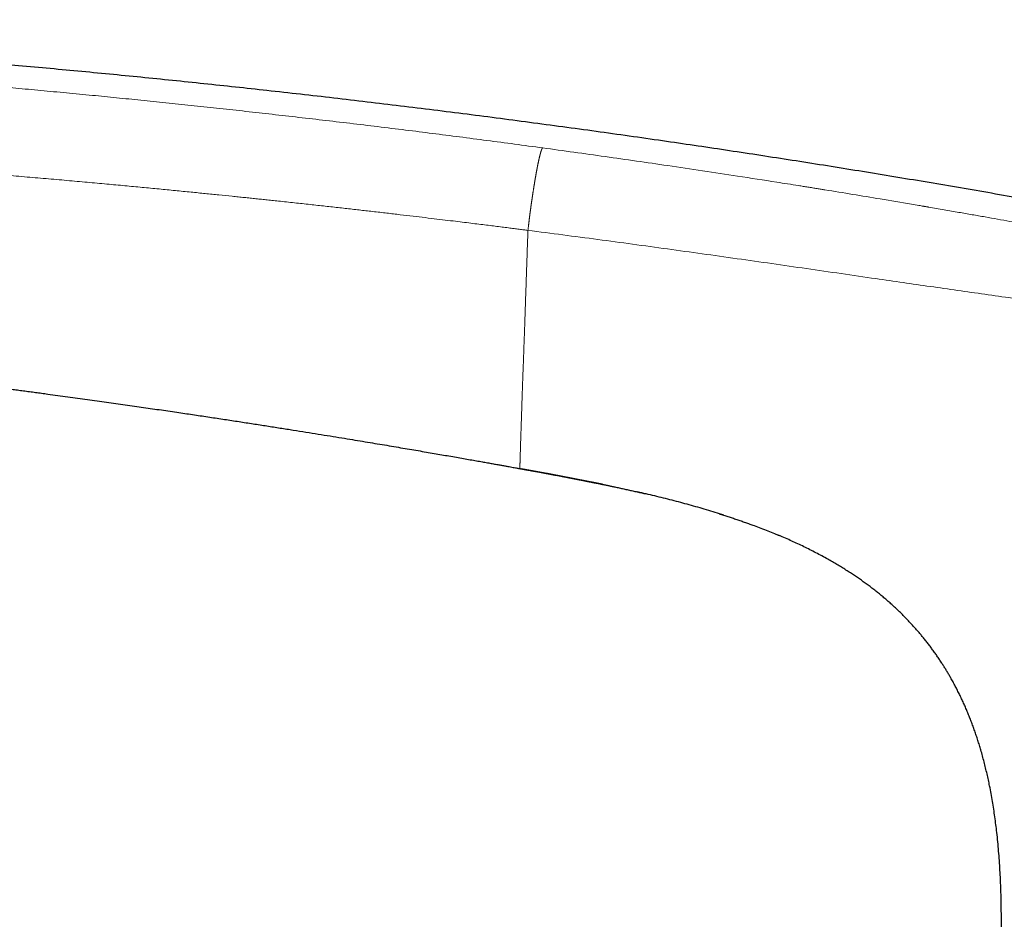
# Model space of a CAD drawing. Header units: millimetres. Extents: x 8 to 601, y 12 to 507.
# Tile 6 of 152: x 126 to 150, y 485 to 507. Entities that reach past the tile are written whole.
import ezdxf

# ---------------------------------------------------------------- set-up
doc = ezdxf.new("R2010")
doc.units = ezdxf.units.MM

msp = doc.modelspace()

# ---------------------------------------------------------------- linework, layer by layer
at = {"color": 7, "linetype": 'Continuous', "lineweight": 30}
for p, q in [((138.851, 496.013), (138.246, 496.123)), ((142.927, 495.061), (143.03, 495.029)), ((144.329, 494.552), (144.348, 494.544))]:
    msp.add_line(p, q, dxfattribs=at)
for points, knots in [([(194.758, 490.482), (194.246, 490.669), (193.223, 491.044), (191.685, 491.592), (190.147, 492.131), (188.608, 492.66), (187.068, 493.177), (185.556, 493.675), (184.072, 494.153), (182.617, 494.613), (181.162, 495.063), (179.705, 495.505), (178.248, 495.937), (176.789, 496.36), (175.33, 496.774), (173.87, 497.179), (172.409, 497.576), (170.955, 497.961), (169.51, 498.335), (168.072, 498.698), (166.633, 499.053), (165.185, 499.402), (163.727, 499.744), (162.259, 500.079), (160.79, 500.406), (159.32, 500.725), (157.858, 501.033), (156.404, 501.33), (154.957, 501.618), (153.509, 501.898), (152.051, 502.171), (150.581, 502.438), (149.1, 502.699), (147.619, 502.951), (146.136, 503.195), (144.652, 503.431), (143.167, 503.659), (141.652, 503.883), (140.106, 504.102), (138.531, 504.316), (136.954, 504.522), (135.376, 504.718), (133.796, 504.906), (132.245, 505.081), (130.723, 505.245), (129.23, 505.398), (127.736, 505.543), (126.24, 505.68), (124.743, 505.809), (123.245, 505.931), (121.746, 506.046), (120.245, 506.153), (118.742, 506.253), (117.248, 506.345), (115.761, 506.429), (114.281, 506.504), (112.801, 506.571), (111.395, 506.626), (110.064, 506.671), (108.806, 506.706), (107.549, 506.732), (106.291, 506.751), (105.033, 506.761), (103.8, 506.762), (102.591, 506.753), (101.406, 506.736), (100.222, 506.709), (99.038, 506.672), (97.921, 506.628), (96.87, 506.578), (95.886, 506.523), (94.902, 506.46), (93.919, 506.389), (92.937, 506.311), (91.974, 506.226), (91.031, 506.135), (90.107, 506.039), (89.183, 505.935), (88.261, 505.825), (87.646, 505.745), (87.339, 505.706)], [0, 0, 0, 0, 0.014954, 0.029882, 0.044786, 0.059666, 0.074523, 0.089358, 0.103326, 0.117276, 0.131208, 0.145123, 0.159023, 0.172907, 0.186776, 0.200631, 0.214473, 0.228302, 0.241872, 0.255431, 0.26898, 0.282519, 0.296295, 0.310062, 0.32382, 0.337571, 0.351315, 0.364808, 0.378295, 0.391776, 0.405254, 0.419002, 0.432747, 0.446489, 0.460229, 0.473968, 0.487705, 0.501442, 0.515979, 0.530517, 0.545057, 0.559598, 0.574142, 0.58869, 0.602409, 0.616132, 0.62986, 0.643592, 0.65733, 0.671074, 0.684824, 0.698583, 0.712349, 0.726124, 0.73966, 0.753202, 0.766749, 0.7803, 0.7918, 0.803301, 0.814802, 0.826303, 0.837802, 0.849299, 0.860136, 0.87097, 0.881802, 0.892629, 0.903453, 0.912471, 0.921486, 0.930498, 0.939509, 0.948518, 0.957526, 0.96602, 0.974513, 0.983008, 0.991503, 1, 1, 1, 1]), ([(108.554, 499.701), (108.59, 499.699), (108.659, 499.695), (108.76, 499.689), (108.856, 499.683), (109.142, 499.665), (109.496, 499.643), (109.862, 499.619), (110.01, 499.609), (110.065, 499.605), (110.082, 499.604), (110.099, 499.603), (110.116, 499.602), (110.13, 499.601), (110.162, 499.599), (110.215, 499.595), (110.294, 499.59), (110.385, 499.584), (110.486, 499.577), (110.597, 499.569), (110.718, 499.561), (110.851, 499.552), (110.993, 499.542), (111.146, 499.531), (111.31, 499.519), (111.484, 499.507), (111.664, 499.493), (111.851, 499.48), (112.044, 499.465), (112.245, 499.45), (112.457, 499.434), (112.643, 499.42), (112.802, 499.408), (112.898, 499.4), (112.955, 499.396), (112.974, 499.394), (112.988, 499.393), (113.002, 499.392), (113.016, 499.391), (113.031, 499.39), (113.101, 499.384), (113.225, 499.374), (113.403, 499.36), (113.595, 499.345), (113.808, 499.328), (114.042, 499.308), (114.287, 499.288), (114.543, 499.266), (114.809, 499.244), (115.053, 499.223), (115.273, 499.204), (115.458, 499.187), (115.607, 499.174), (115.693, 499.166), (115.725, 499.164), (115.734, 499.163), (115.743, 499.162), (115.751, 499.161), (115.76, 499.16), (115.769, 499.16), (115.789, 499.158), (115.824, 499.155), (115.875, 499.15), (115.935, 499.145), (116.003, 499.139), (116.079, 499.132), (116.167, 499.124), (116.268, 499.114), (116.383, 499.104), (116.509, 499.092), (116.645, 499.08), (116.79, 499.066), (116.945, 499.052), (117.108, 499.036), (117.282, 499.02), (117.467, 499.002), (117.664, 498.983), (117.872, 498.963), (118.09, 498.941), (118.319, 498.918), (118.559, 498.894), (118.809, 498.869), (119.064, 498.843), (119.325, 498.816), (119.592, 498.788), (119.867, 498.759), (120.152, 498.729), (120.447, 498.697), (120.75, 498.664), (121.054, 498.63), (121.358, 498.597), (121.661, 498.562), (121.972, 498.527), (122.291, 498.49), (122.618, 498.452), (122.952, 498.413), (123.294, 498.372), (123.645, 498.33), (124.003, 498.286), (124.368, 498.241), (124.742, 498.194), (125.108, 498.148), (125.465, 498.102), (125.813, 498.057), (126.094, 498.021), (126.306, 497.993), (126.448, 497.974), (126.591, 497.955), (126.734, 497.936), (126.879, 497.916), (127.134, 497.882), (127.495, 497.833), (127.959, 497.769), (128.413, 497.705), (128.857, 497.643), (129.29, 497.58), (129.712, 497.519), (130.114, 497.46), (130.495, 497.404), (130.855, 497.35), (131.207, 497.296), (131.55, 497.244), (131.884, 497.192), (132.21, 497.142), (132.527, 497.092), (132.835, 497.043), (133.135, 496.995), (133.427, 496.948), (133.709, 496.903), (133.978, 496.859), (134.234, 496.817), (134.477, 496.777), (134.712, 496.738), (134.939, 496.7), (135.162, 496.663), (135.378, 496.626), (135.589, 496.59), (135.792, 496.556), (135.987, 496.522), (136.173, 496.49), (136.351, 496.459), (136.527, 496.429), (136.699, 496.399), (136.867, 496.369), (137.025, 496.341), (137.174, 496.315), (137.31, 496.291), (137.435, 496.269), (137.548, 496.249), (137.652, 496.23), (137.748, 496.213), (137.835, 496.197), (137.913, 496.183), (137.982, 496.171), (138.043, 496.16), (138.095, 496.151), (138.138, 496.143), (138.172, 496.137), (138.192, 496.133), (138.2, 496.132)], [0, 0, 0, 0, 0.003562, 0.00699, 0.010101, 0.013211, 0.035781, 0.045711, 0.050081, 0.050653, 0.051225, 0.051797, 0.05237, 0.052942, 0.053233, 0.055562, 0.058242, 0.061272, 0.064653, 0.068385, 0.072468, 0.076901, 0.081684, 0.086819, 0.092304, 0.098139, 0.104326, 0.11048, 0.116945, 0.123723, 0.130812, 0.138213, 0.142484, 0.146852, 0.147812, 0.148282, 0.148754, 0.149228, 0.149704, 0.150182, 0.150662, 0.156834, 0.162613, 0.168646, 0.176157, 0.184028, 0.192258, 0.200847, 0.209795, 0.219101, 0.22544, 0.231936, 0.237781, 0.240392, 0.240686, 0.240981, 0.241276, 0.241571, 0.241867, 0.242163, 0.242459, 0.243916, 0.245647, 0.247651, 0.249929, 0.252482, 0.255308, 0.258827, 0.262696, 0.266913, 0.27148, 0.276395, 0.281563, 0.287067, 0.292908, 0.299085, 0.305735, 0.312737, 0.320088, 0.32779, 0.335843, 0.344246, 0.353, 0.361644, 0.370604, 0.37988, 0.389474, 0.399383, 0.40961, 0.420153, 0.430095, 0.440303, 0.450778, 0.461518, 0.472525, 0.483797, 0.495336, 0.50714, 0.51921, 0.531547, 0.544149, 0.557018, 0.568562, 0.580312, 0.592268, 0.597022, 0.601807, 0.606624, 0.611473, 0.616354, 0.621266, 0.637294, 0.652976, 0.668313, 0.683304, 0.697949, 0.712249, 0.726202, 0.738689, 0.750886, 0.762792, 0.774408, 0.785733, 0.796768, 0.807512, 0.817965, 0.828128, 0.838001, 0.847583, 0.856874, 0.865369, 0.873605, 0.881583, 0.889303, 0.896764, 0.904201, 0.911362, 0.918248, 0.924858, 0.931192, 0.937251, 0.943034, 0.949077, 0.954787, 0.960163, 0.965206, 0.969915, 0.974067, 0.97792, 0.981473, 0.984728, 0.987684, 0.990341, 0.992698, 0.994757, 0.996516, 0.997976, 0.999138, 1, 1, 1, 1]), ([(138.2, 496.132), (138.2, 496.132), (138.202, 496.131), (138.205, 496.131), (138.21, 496.13), (138.214, 496.129), (138.219, 496.128), (138.223, 496.127), (138.228, 496.127), (138.233, 496.126), (138.237, 496.125), (138.243, 496.124), (138.248, 496.123), (138.254, 496.122), (138.26, 496.121), (138.266, 496.12), (138.272, 496.119), (138.278, 496.118), (138.283, 496.117), (138.289, 496.115), (138.295, 496.114), (138.301, 496.113), (138.308, 496.112), (138.315, 496.111), (138.323, 496.109), (138.332, 496.108), (138.34, 496.106), (138.348, 496.105), (138.357, 496.103), (138.366, 496.101), (138.377, 496.099), (138.389, 496.097), (138.402, 496.095), (138.42, 496.092), (138.445, 496.087), (138.476, 496.081), (138.527, 496.072), (138.598, 496.059), (138.685, 496.043), (138.769, 496.028), (138.851, 496.013), (138.932, 495.997), (139.014, 495.982), (139.095, 495.967), (139.158, 495.955), (139.204, 495.946), (139.233, 495.941), (139.262, 495.935), (139.288, 495.93), (139.312, 495.926), (139.334, 495.922), (139.355, 495.917), (139.375, 495.914), (139.393, 495.91), (139.41, 495.907), (139.426, 495.904), (139.442, 495.901), (139.457, 495.898), (139.471, 495.895), (139.483, 495.893), (139.495, 495.89), (139.507, 495.888), (139.518, 495.886), (139.528, 495.884), (139.537, 495.882), (139.546, 495.881), (139.555, 495.879), (139.563, 495.877), (139.572, 495.876), (139.58, 495.874), (139.587, 495.872), (139.595, 495.871), (139.603, 495.869), (139.61, 495.868), (139.617, 495.867), (139.623, 495.866), (139.629, 495.864), (139.635, 495.863), (139.641, 495.862), (139.647, 495.861), (139.653, 495.86), (139.658, 495.859), (139.663, 495.858), (139.669, 495.857), (139.674, 495.856), (139.679, 495.855), (139.683, 495.854), (139.688, 495.853), (139.693, 495.852), (139.697, 495.851), (139.701, 495.85), (139.706, 495.849), (139.71, 495.848), (139.714, 495.848), (139.718, 495.847), (139.723, 495.846), (139.727, 495.845), (139.731, 495.844), (139.735, 495.843), (139.739, 495.843), (139.742, 495.842), (139.746, 495.841), (139.75, 495.84), (139.754, 495.84), (139.757, 495.839), (139.761, 495.838), (139.764, 495.838), (139.768, 495.837), (139.771, 495.836), (139.774, 495.836), (139.777, 495.835), (139.78, 495.835), (139.783, 495.834), (139.786, 495.833), (139.788, 495.833), (139.791, 495.832), (139.793, 495.832), (139.796, 495.831), (139.798, 495.831), (139.801, 495.83), (139.803, 495.83), (139.805, 495.829), (139.808, 495.829), (139.81, 495.829), (139.812, 495.828), (139.814, 495.828), (139.816, 495.827), (139.818, 495.827), (139.82, 495.827), (139.822, 495.826), (139.824, 495.826), (139.825, 495.825), (139.827, 495.825), (139.828, 495.825), (139.83, 495.825), (139.832, 495.824), (139.833, 495.824), (139.834, 495.824), (139.836, 495.823), (139.837, 495.823), (139.838, 495.823), (139.84, 495.823), (139.841, 495.822), (139.842, 495.822), (139.843, 495.822), (139.844, 495.822), (139.845, 495.821), (139.846, 495.821), (139.847, 495.821), (139.848, 495.821), (139.849, 495.821), (139.849, 495.821), (139.85, 495.821), (139.85, 495.82), (139.85, 495.82), (139.851, 495.82), (139.851, 495.82), (139.851, 495.82)], [0, 0, 0, 0, 0.000402, 0.002806, 0.005224, 0.007705, 0.010201, 0.012713, 0.015242, 0.017786, 0.020348, 0.022928, 0.02596, 0.029018, 0.032101, 0.035212, 0.03835, 0.041517, 0.04453, 0.047569, 0.050635, 0.053729, 0.056852, 0.060941, 0.065079, 0.069265, 0.073499, 0.077782, 0.082112, 0.08649, 0.092586, 0.098769, 0.105038, 0.111389, 0.126832, 0.142699, 0.158953, 0.204074, 0.250935, 0.291672, 0.332992, 0.374604, 0.416221, 0.457564, 0.498369, 0.513265, 0.528043, 0.542691, 0.557199, 0.568493, 0.579691, 0.590788, 0.601781, 0.610497, 0.619143, 0.627718, 0.636219, 0.644647, 0.651217, 0.65774, 0.664217, 0.670648, 0.677032, 0.681898, 0.686736, 0.691548, 0.696333, 0.701092, 0.705825, 0.710264, 0.714681, 0.719075, 0.723448, 0.7278, 0.731411, 0.735008, 0.738591, 0.742161, 0.745718, 0.749262, 0.752593, 0.755914, 0.759225, 0.762526, 0.765818, 0.768797, 0.77177, 0.774736, 0.777696, 0.78065, 0.783547, 0.78644, 0.789328, 0.792213, 0.795153, 0.79809, 0.801026, 0.803959, 0.806891, 0.809822, 0.812753, 0.815685, 0.818617, 0.821551, 0.824487, 0.827426, 0.830368, 0.833315, 0.83602, 0.838729, 0.841443, 0.844163, 0.846889, 0.849621, 0.852284, 0.854953, 0.857631, 0.860316, 0.86301, 0.865665, 0.868329, 0.871004, 0.873688, 0.876439, 0.879201, 0.881976, 0.884764, 0.887565, 0.89038, 0.89321, 0.896048, 0.898902, 0.901772, 0.904659, 0.907562, 0.910431, 0.913317, 0.916222, 0.919144, 0.922648, 0.926177, 0.929733, 0.933315, 0.936924, 0.940559, 0.945037, 0.949553, 0.95411, 0.958705, 0.963338, 0.96801, 0.97272, 0.979257, 0.985863, 0.992536, 0.999275, 1, 1, 1, 1]), ([(140.158, 495.758), (139.941, 495.802), (139.508, 495.89), (139.073, 495.971), (138.856, 496.012)], [0, 0, 0, 0, 0.500362, 1, 1, 1, 1]), ([(139.763, 495.838), (139.763, 495.838), (139.763, 495.838), (139.763, 495.838), (139.764, 495.838), (139.764, 495.838), (139.764, 495.838), (139.765, 495.837), (139.765, 495.837), (139.766, 495.837), (139.767, 495.837), (139.768, 495.837), (139.768, 495.837), (139.769, 495.837), (139.77, 495.836), (139.771, 495.836), (139.772, 495.836), (139.773, 495.836), (139.774, 495.836), (139.775, 495.835), (139.776, 495.835), (139.777, 495.835), (139.778, 495.835), (139.779, 495.835), (139.78, 495.834), (139.781, 495.834), (139.782, 495.834), (139.783, 495.834), (139.784, 495.834), (139.786, 495.833), (139.787, 495.833), (139.788, 495.833), (139.789, 495.833), (139.79, 495.832), (139.792, 495.832), (139.793, 495.832), (139.794, 495.832), (139.795, 495.831), (139.796, 495.831), (139.797, 495.831), (139.799, 495.831), (139.8, 495.83), (139.801, 495.83), (139.802, 495.83), (139.803, 495.83), (139.805, 495.83), (139.806, 495.829), (139.807, 495.829), (139.809, 495.829), (139.81, 495.828), (139.811, 495.828), (139.813, 495.828), (139.814, 495.828), (139.815, 495.827), (139.817, 495.827), (139.818, 495.827), (139.819, 495.827), (139.821, 495.826), (139.822, 495.826), (139.823, 495.826), (139.825, 495.825), (139.826, 495.825), (139.828, 495.825), (139.829, 495.825), (139.831, 495.824), (139.832, 495.824), (139.834, 495.824), (139.835, 495.823), (139.837, 495.823), (139.838, 495.823), (139.84, 495.822), (139.842, 495.822), (139.843, 495.822), (139.845, 495.821), (139.847, 495.821), (139.848, 495.821), (139.85, 495.82), (139.852, 495.82), (139.854, 495.82), (139.855, 495.819), (139.857, 495.819), (139.859, 495.819), (139.861, 495.818), (139.863, 495.818), (139.865, 495.817), (139.867, 495.817), (139.869, 495.817), (139.871, 495.816), (139.873, 495.816), (139.875, 495.815), (139.877, 495.815), (139.88, 495.814), (139.882, 495.814), (139.885, 495.814), (139.887, 495.813), (139.889, 495.813), (139.892, 495.812), (139.894, 495.812), (139.897, 495.811), (139.899, 495.811), (139.902, 495.81), (139.904, 495.81), (139.907, 495.809), (139.91, 495.808), (139.913, 495.808), (139.916, 495.807), (139.919, 495.806), (139.923, 495.806), (139.926, 495.805), (139.93, 495.804), (139.933, 495.804), (139.937, 495.803), (139.942, 495.802), (139.946, 495.801), (139.952, 495.8), (139.958, 495.799), (139.964, 495.797), (139.971, 495.796), (139.977, 495.795), (139.984, 495.793), (139.992, 495.792), (140.003, 495.79), (140.015, 495.787), (140.046, 495.781), (140.082, 495.773), (140.121, 495.765), (140.146, 495.76), (140.17, 495.755), (140.194, 495.75), (140.219, 495.745), (140.245, 495.74), (140.271, 495.734), (140.297, 495.729), (140.323, 495.723), (140.349, 495.718), (140.375, 495.712), (140.401, 495.707), (140.453, 495.696), (140.532, 495.679), (140.638, 495.656), (140.744, 495.633), (140.85, 495.609), (140.957, 495.585), (141.064, 495.56), (141.135, 495.544), (141.17, 495.536)], [0, 0, 0, 0, 0.002824, 0.008796, 0.014683, 0.020484, 0.0262, 0.03063, 0.035006, 0.039329, 0.043598, 0.047813, 0.051974, 0.055429, 0.058846, 0.062226, 0.065569, 0.068169, 0.070748, 0.073304, 0.075839, 0.078083, 0.080311, 0.082521, 0.084715, 0.086893, 0.089055, 0.091201, 0.093332, 0.09529, 0.097236, 0.09917, 0.101092, 0.103002, 0.104901, 0.106789, 0.108265, 0.109735, 0.111198, 0.112656, 0.114108, 0.115555, 0.116997, 0.118433, 0.119865, 0.121292, 0.122715, 0.124135, 0.12555, 0.126963, 0.128254, 0.129544, 0.130831, 0.132117, 0.133401, 0.134683, 0.135929, 0.137173, 0.138417, 0.139661, 0.140904, 0.142126, 0.143347, 0.14457, 0.145793, 0.147042, 0.148293, 0.149546, 0.1508, 0.152057, 0.153316, 0.154578, 0.15584, 0.157106, 0.158375, 0.159648, 0.160925, 0.162184, 0.163447, 0.164715, 0.165988, 0.167293, 0.168604, 0.16992, 0.171243, 0.172573, 0.17391, 0.175254, 0.176765, 0.178286, 0.179817, 0.181359, 0.182912, 0.184448, 0.185995, 0.187554, 0.189125, 0.190741, 0.192371, 0.194013, 0.19567, 0.197341, 0.199027, 0.200728, 0.202731, 0.204756, 0.206804, 0.208873, 0.210965, 0.213078, 0.215597, 0.218146, 0.220724, 0.223331, 0.227164, 0.231055, 0.235001, 0.239, 0.24305, 0.247147, 0.25129, 0.258991, 0.266817, 0.274747, 0.318184, 0.333705, 0.349094, 0.364361, 0.379515, 0.394563, 0.411246, 0.427822, 0.444301, 0.460696, 0.477017, 0.493274, 0.509477, 0.525635, 0.592502, 0.659347, 0.726674, 0.794716, 0.863148, 0.931599, 1, 1, 1, 1]), ([(139.765, 495.837), (139.765, 495.837), (139.765, 495.837), (139.765, 495.837), (139.765, 495.837), (139.766, 495.837), (139.766, 495.837), (139.767, 495.837), (139.767, 495.837), (139.768, 495.837), (139.768, 495.837), (139.769, 495.837), (139.77, 495.836), (139.77, 495.836), (139.771, 495.836), (139.772, 495.836), (139.773, 495.836), (139.773, 495.836), (139.774, 495.836), (139.775, 495.835), (139.776, 495.835), (139.777, 495.835), (139.778, 495.835), (139.779, 495.835), (139.78, 495.834), (139.781, 495.834), (139.782, 495.834), (139.784, 495.834), (139.785, 495.833), (139.786, 495.833), (139.787, 495.833), (139.788, 495.833), (139.789, 495.833), (139.79, 495.832), (139.791, 495.832), (139.792, 495.832), (139.793, 495.832), (139.794, 495.832), (139.796, 495.831), (139.797, 495.831), (139.798, 495.831), (139.799, 495.831), (139.8, 495.83), (139.801, 495.83), (139.802, 495.83), (139.804, 495.83), (139.805, 495.829), (139.806, 495.829), (139.807, 495.829), (139.809, 495.829), (139.81, 495.828), (139.811, 495.828), (139.813, 495.828), (139.814, 495.828), (139.815, 495.827), (139.817, 495.827), (139.818, 495.827), (139.819, 495.827), (139.821, 495.826), (139.822, 495.826), (139.824, 495.826), (139.825, 495.825), (139.826, 495.825), (139.828, 495.825), (139.829, 495.825), (139.831, 495.824), (139.832, 495.824), (139.834, 495.824), (139.835, 495.823), (139.837, 495.823), (139.838, 495.823), (139.84, 495.822), (139.842, 495.822), (139.843, 495.822), (139.845, 495.821), (139.847, 495.821), (139.848, 495.821), (139.85, 495.82), (139.852, 495.82), (139.853, 495.82), (139.855, 495.819), (139.857, 495.819), (139.859, 495.819), (139.86, 495.818), (139.861, 495.818), (139.861, 495.818)], [0, 0, 0, 0, 0.002304, 0.038224, 0.073642, 0.108551, 0.142948, 0.176828, 0.199353, 0.221641, 0.243693, 0.265509, 0.287088, 0.308432, 0.32954, 0.345924, 0.362166, 0.378265, 0.394222, 0.410039, 0.425437, 0.440702, 0.455836, 0.470839, 0.485713, 0.500461, 0.515083, 0.529584, 0.540893, 0.552129, 0.563294, 0.574388, 0.584538, 0.594632, 0.604669, 0.614653, 0.624583, 0.634462, 0.644291, 0.654071, 0.662814, 0.67152, 0.680191, 0.688828, 0.697433, 0.706006, 0.71455, 0.723066, 0.731555, 0.740019, 0.748459, 0.756878, 0.765277, 0.773657, 0.781324, 0.788979, 0.796623, 0.804257, 0.811883, 0.819503, 0.826903, 0.834301, 0.841696, 0.849091, 0.856487, 0.863753, 0.871024, 0.8783, 0.885583, 0.893023, 0.900473, 0.907936, 0.915412, 0.922904, 0.930412, 0.937939, 0.94547, 0.953023, 0.9606, 0.968202, 0.97583, 0.983351, 0.9909, 0.998481, 1, 1, 1, 1]), ([(143.038, 495.026), (142.97, 495.048), (142.832, 495.092), (142.558, 495.174), (142.217, 495.272), (141.808, 495.38), (141.399, 495.482), (141.126, 495.546), (140.991, 495.577)], [0, 0, 0, 0, 0.101421, 0.204814, 0.404237, 0.603717, 0.803229, 1, 1, 1, 1]), ([(142.927, 495.061), (142.961, 495.051), (143.03, 495.029), (143.133, 494.995), (143.236, 494.961), (143.339, 494.927), (143.442, 494.891), (143.545, 494.855), (143.648, 494.818), (143.771, 494.773), (143.914, 494.719), (144.076, 494.656), (144.221, 494.597), (144.312, 494.559), (144.348, 494.544)], [0, 0, 0, 0, 0.071656, 0.143357, 0.215121, 0.286957, 0.358866, 0.430849, 0.502896, 0.574997, 0.690433, 0.805882, 0.921276, 1, 1, 1, 1]), ([(149.605, 484.979), (149.606, 485.097), (149.609, 485.334), (149.607, 485.689), (149.6, 486.044), (149.589, 486.355), (149.575, 486.622), (149.561, 486.845), (149.544, 487.068), (149.524, 487.29), (149.502, 487.5), (149.479, 487.697), (149.454, 487.881), (149.427, 488.066), (149.398, 488.249), (149.365, 488.433), (149.333, 488.602), (149.3, 488.758), (149.268, 488.901), (149.235, 489.043), (149.199, 489.185), (149.161, 489.327), (149.124, 489.458), (149.087, 489.581), (149.052, 489.694), (149.015, 489.806), (148.976, 489.918), (148.936, 490.03), (148.896, 490.138), (148.854, 490.244), (148.812, 490.348), (148.769, 490.451), (148.724, 490.553), (148.677, 490.654), (148.629, 490.755), (148.58, 490.855), (148.529, 490.955), (148.476, 491.053), (148.426, 491.144), (148.379, 491.227), (148.334, 491.303), (148.289, 491.378), (148.243, 491.452), (148.193, 491.53), (148.14, 491.611), (148.083, 491.695), (148.024, 491.778), (147.965, 491.86), (147.904, 491.942), (147.842, 492.022), (147.781, 492.099), (147.72, 492.174), (147.66, 492.245), (147.6, 492.315), (147.538, 492.385), (147.475, 492.454), (147.412, 492.522), (147.347, 492.589), (147.282, 492.655), (147.215, 492.72), (147.148, 492.785), (147.08, 492.848), (147.008, 492.915), (146.93, 492.984), (146.847, 493.055), (146.763, 493.126), (146.676, 493.196), (146.588, 493.265), (146.498, 493.335), (146.407, 493.402), (146.315, 493.469), (146.221, 493.534), (146.128, 493.598), (146.03, 493.663), (145.928, 493.729), (145.821, 493.795), (145.714, 493.86), (145.607, 493.923), (145.488, 493.99), (145.358, 494.062), (145.217, 494.137), (145.075, 494.209), (144.932, 494.28), (144.788, 494.349), (144.643, 494.415), (144.491, 494.483), (144.385, 494.528), (144.329, 494.552)], [0, 0, 0, 0, 0.030144, 0.060287, 0.090433, 0.120582, 0.139534, 0.158486, 0.177437, 0.196388, 0.215341, 0.231136, 0.24693, 0.262724, 0.278516, 0.294308, 0.310099, 0.322508, 0.334918, 0.34733, 0.359741, 0.372151, 0.38456, 0.39461, 0.404659, 0.414708, 0.424756, 0.434805, 0.444855, 0.454331, 0.463809, 0.473286, 0.482764, 0.492241, 0.501718, 0.511194, 0.520669, 0.530143, 0.539616, 0.54706, 0.554503, 0.561946, 0.569389, 0.576833, 0.585446, 0.59406, 0.602674, 0.611288, 0.619902, 0.628517, 0.637131, 0.645028, 0.652924, 0.660821, 0.668717, 0.676612, 0.684508, 0.692403, 0.700297, 0.708192, 0.716087, 0.723982, 0.731878, 0.741184, 0.750491, 0.759799, 0.769107, 0.778758, 0.788408, 0.798058, 0.807707, 0.817355, 0.827002, 0.836649, 0.84726, 0.857871, 0.868484, 0.879097, 0.889711, 0.90325, 0.916789, 0.930328, 0.943866, 0.957402, 0.970939, 0.984476, 1, 1, 1, 1])]:
    msp.add_open_spline(points, degree=3, knots=knots, dxfattribs=at)
at = {"color": 8, "linetype": 'Continuous', "lineweight": 0}
for points, knots in [([(87.339, 505.706), (87.34, 505.706), (87.341, 505.706), (87.348, 505.705), (87.36, 505.705), (87.377, 505.704), (87.399, 505.704), (87.425, 505.703), (87.454, 505.702), (87.486, 505.701), (87.517, 505.7), (87.547, 505.699), (87.567, 505.699), (87.58, 505.698), (87.587, 505.698), (87.593, 505.698), (87.6, 505.698), (87.606, 505.697), (87.613, 505.697), (87.631, 505.697), (87.661, 505.696), (87.705, 505.694), (87.752, 505.693), (87.802, 505.692), (87.85, 505.691), (87.897, 505.69), (87.941, 505.689), (87.986, 505.689), (88.034, 505.688), (88.082, 505.688), (88.133, 505.687), (88.185, 505.687), (88.238, 505.687), (88.293, 505.687), (88.345, 505.687), (88.392, 505.687), (88.436, 505.688), (88.475, 505.688), (88.51, 505.688), (88.532, 505.689), (88.548, 505.689), (88.556, 505.689), (88.563, 505.689), (88.571, 505.689), (88.579, 505.689), (88.602, 505.689), (88.639, 505.69), (88.692, 505.691), (88.747, 505.692), (88.802, 505.693), (88.858, 505.694), (88.915, 505.695), (88.973, 505.697), (89.032, 505.698), (89.09, 505.7), (89.146, 505.701), (89.202, 505.703), (89.258, 505.705), (89.315, 505.706), (89.373, 505.708), (89.431, 505.71), (89.491, 505.712), (89.55, 505.715), (89.609, 505.717), (89.668, 505.719), (89.728, 505.721), (89.789, 505.724), (89.85, 505.726), (89.911, 505.729), (89.971, 505.731), (90.031, 505.734), (90.092, 505.737), (90.153, 505.739), (90.215, 505.742), (90.278, 505.745), (90.341, 505.748), (90.406, 505.751), (90.47, 505.754), (90.535, 505.757), (90.601, 505.761), (90.666, 505.764), (90.733, 505.767), (90.798, 505.771), (90.862, 505.774), (90.926, 505.778), (90.99, 505.781), (91.055, 505.785), (91.122, 505.788), (91.189, 505.792), (91.26, 505.796), (91.334, 505.8), (91.411, 505.805), (91.49, 505.809), (91.57, 505.814), (91.651, 505.819), (91.733, 505.824), (91.817, 505.829), (91.902, 505.834), (91.987, 505.839), (92.06, 505.843), (92.118, 505.847), (92.161, 505.85), (92.205, 505.852), (92.249, 505.855), (92.293, 505.858), (92.338, 505.86), (92.383, 505.863), (92.45, 505.867), (92.54, 505.873), (92.653, 505.88), (92.769, 505.887), (92.888, 505.894), (93.009, 505.902), (93.132, 505.91), (93.262, 505.918), (93.398, 505.926), (93.542, 505.935), (93.689, 505.944), (93.839, 505.953), (93.976, 505.961), (94.102, 505.968), (94.204, 505.974), (94.298, 505.98), (94.382, 505.985), (94.467, 505.99), (94.553, 505.995), (94.693, 506.003), (94.889, 506.014), (95.145, 506.028), (95.412, 506.043), (95.69, 506.058), (95.976, 506.072), (96.272, 506.087), (96.577, 506.102), (96.891, 506.116), (97.214, 506.131), (97.522, 506.144), (97.763, 506.154), (97.896, 506.159), (97.944, 506.161), (97.956, 506.161), (97.967, 506.162), (97.978, 506.162), (98.024, 506.164), (98.106, 506.167), (98.234, 506.172), (98.375, 506.177), (98.528, 506.182), (98.707, 506.189), (98.913, 506.195), (99.147, 506.203), (99.391, 506.21), (99.646, 506.217), (99.912, 506.225), (100.188, 506.231), (100.474, 506.238), (100.759, 506.244), (101.041, 506.249), (101.245, 506.253), (101.381, 506.255), (101.445, 506.256), (101.509, 506.257), (101.574, 506.258), (101.635, 506.259), (101.688, 506.259), (101.823, 506.261), (102.047, 506.264), (102.368, 506.267), (102.696, 506.27), (103.033, 506.272), (103.378, 506.274), (103.725, 506.274), (104.073, 506.274), (104.421, 506.274), (104.777, 506.272), (105.14, 506.27), (105.511, 506.267), (105.889, 506.263), (106.274, 506.258), (106.667, 506.252), (107.068, 506.245), (107.489, 506.237), (107.932, 506.228), (108.379, 506.217), (108.735, 506.208), (108.964, 506.202), (109.056, 506.199), (109.09, 506.198), (109.099, 506.198), (109.108, 506.198), (109.117, 506.198), (109.127, 506.197), (109.136, 506.197), (109.153, 506.197), (109.182, 506.196), (109.223, 506.195), (109.273, 506.193), (109.33, 506.191), (109.396, 506.189), (109.472, 506.187), (109.557, 506.185), (109.651, 506.182), (109.753, 506.179), (109.865, 506.175), (109.984, 506.171), (110.113, 506.167), (110.252, 506.162), (110.403, 506.157), (110.565, 506.152), (110.737, 506.146), (110.918, 506.139), (111.108, 506.132), (111.313, 506.124), (111.534, 506.116), (111.77, 506.106), (112.016, 506.096), (112.274, 506.086), (112.541, 506.074), (112.817, 506.062), (113.101, 506.049), (113.397, 506.036), (113.691, 506.022), (113.983, 506.007), (114.273, 505.993), (114.572, 505.978), (114.878, 505.962), (115.193, 505.945), (115.516, 505.927), (115.848, 505.909), (116.163, 505.891), (116.408, 505.877), (116.543, 505.869), (116.59, 505.866), (116.599, 505.866), (116.608, 505.865), (116.616, 505.865), (116.625, 505.864), (116.7, 505.86), (116.897, 505.848), (117.314, 505.823), (118.061, 505.776), (119.138, 505.706), (120.451, 505.615), (121.768, 505.517), (122.808, 505.436), (123.47, 505.382), (123.737, 505.36), (123.836, 505.352), (123.867, 505.35), (123.898, 505.347), (123.929, 505.344), (123.96, 505.342), (124.165, 505.325), (124.548, 505.292), (125.112, 505.244), (125.686, 505.193), (126.27, 505.14), (126.864, 505.085), (127.468, 505.028), (128.065, 504.971), (128.654, 504.913), (129.234, 504.854), (129.823, 504.794), (130.421, 504.731), (131.026, 504.666), (131.64, 504.599), (132.263, 504.53), (132.894, 504.458), (133.534, 504.384), (134.181, 504.308), (134.838, 504.229), (135.489, 504.149), (136.136, 504.068), (136.778, 503.986), (137.427, 503.901), (138.083, 503.815), (138.523, 503.755), (138.745, 503.725)], [0, 0, 0, 0, 0.0058747, 0.011743, 0.0176062, 0.0234654, 0.0293219, 0.0351769, 0.040329, 0.0454817, 0.0506358, 0.0540387, 0.0574428, 0.0582071, 0.0589716, 0.0597361, 0.0605007, 0.0612654, 0.0620302, 0.0627951, 0.0672944, 0.0717139, 0.0760544, 0.0803165, 0.0845011, 0.0877352, 0.0909223, 0.094063, 0.0971577, 0.1002068, 0.1032109, 0.1061706, 0.1090863, 0.1119586, 0.1147882, 0.1168365, 0.1188624, 0.1208661, 0.1221766, 0.1234776, 0.1238168, 0.1241554, 0.1244933, 0.1248306, 0.1251672, 0.1255033, 0.1276485, 0.1297782, 0.1318929, 0.1339928, 0.1360784, 0.1381132, 0.1401348, 0.1421438, 0.1441404, 0.1459129, 0.1476763, 0.1494307, 0.1511764, 0.1529137, 0.154643, 0.1563645, 0.1580786, 0.1597009, 0.1613169, 0.1629271, 0.1645317, 0.1661309, 0.167725, 0.1692237, 0.1707183, 0.1722092, 0.1736966, 0.1751807, 0.1766618, 0.1781401, 0.1796159, 0.1810894, 0.1825609, 0.1840045, 0.1854465, 0.1868874, 0.1883273, 0.1896553, 0.1909898, 0.1923309, 0.1936789, 0.1950341, 0.1963968, 0.1977671, 0.1992835, 0.2008099, 0.2023465, 0.2038937, 0.2054516, 0.2070207, 0.2086011, 0.2101933, 0.2117974, 0.2134137, 0.214212, 0.2150133, 0.2158178, 0.2166253, 0.2174359, 0.2182497, 0.2190667, 0.219887, 0.2218958, 0.2239369, 0.2260107, 0.2281176, 0.2302578, 0.2324317, 0.2346396, 0.2371078, 0.2396179, 0.2421701, 0.2447649, 0.2474025, 0.2493129, 0.2512454, 0.2527001, 0.2541385, 0.2555955, 0.2570711, 0.2585653, 0.2627708, 0.2671182, 0.2716748, 0.2763789, 0.281231, 0.2862317, 0.2913814, 0.2966806, 0.3021297, 0.3077292, 0.3122405, 0.3142551, 0.3144675, 0.3146533, 0.3148397, 0.3150268, 0.3152145, 0.3171578, 0.3191704, 0.3216569, 0.3242419, 0.3269252, 0.3306733, 0.3345979, 0.3386992, 0.3429773, 0.3474321, 0.3520636, 0.356872, 0.3618573, 0.3663907, 0.371061, 0.3721283, 0.3732025, 0.3742836, 0.3753716, 0.3764665, 0.3773592, 0.3780308, 0.3832606, 0.3886296, 0.3941381, 0.3997858, 0.4055729, 0.4114994, 0.4172149, 0.4230543, 0.4290176, 0.4351048, 0.4413159, 0.4476509, 0.4541097, 0.4606924, 0.4673988, 0.474229, 0.4818851, 0.4896909, 0.4966836, 0.4997971, 0.5011741, 0.501329, 0.5014839, 0.5016388, 0.5017938, 0.5019489, 0.502104, 0.5022591, 0.5028248, 0.5035214, 0.5043491, 0.5053078, 0.5063975, 0.5076826, 0.5091122, 0.5106863, 0.5124047, 0.5142676, 0.5162748, 0.5184265, 0.5207226, 0.5232829, 0.5260016, 0.5288788, 0.5319144, 0.5351085, 0.5384609, 0.5422336, 0.5461886, 0.5503258, 0.5546452, 0.5591467, 0.5637452, 0.5685192, 0.5734688, 0.578594, 0.5833182, 0.5881824, 0.5931863, 0.59833, 0.6036133, 0.6090363, 0.6145988, 0.6203009, 0.624885, 0.6269294, 0.6271041, 0.627248, 0.627392, 0.6275359, 0.6276799, 0.6278239, 0.6313309, 0.6376004, 0.6488173, 0.6689156, 0.6918597, 0.7149158, 0.7352986, 0.7442949, 0.7482586, 0.7487779, 0.7492973, 0.7498167, 0.7503362, 0.7508557, 0.7513753, 0.7606828, 0.7701621, 0.7798132, 0.7896361, 0.7996308, 0.8097972, 0.8201354, 0.8297629, 0.8395346, 0.8494507, 0.8595109, 0.8697154, 0.8800641, 0.8905571, 0.9011943, 0.9119758, 0.9229016, 0.9339718, 0.9451862, 0.9558921, 0.9667264, 0.9776891, 0.9887803, 1, 1, 1, 1]), ([(138.396, 501.772), (138.364, 501.776), (138.295, 501.785), (138.185, 501.799), (138.063, 501.815), (137.927, 501.832), (137.778, 501.851), (137.62, 501.871), (137.453, 501.892), (137.277, 501.914), (137.089, 501.937), (136.89, 501.961), (136.671, 501.988), (136.43, 502.018), (136.166, 502.049), (135.888, 502.082), (135.596, 502.117), (135.289, 502.153), (134.967, 502.19), (134.641, 502.228), (134.312, 502.265), (133.979, 502.303), (133.635, 502.341), (133.278, 502.38), (132.909, 502.42), (132.604, 502.453), (132.374, 502.478), (132.226, 502.493), (132.088, 502.508), (131.953, 502.522), (131.816, 502.536), (131.676, 502.551), (131.534, 502.565), (131.334, 502.586), (131.073, 502.612), (130.749, 502.645), (130.405, 502.679), (130.041, 502.715), (129.655, 502.753), (129.256, 502.791), (128.844, 502.83), (128.41, 502.87), (127.953, 502.912), (127.472, 502.955), (126.977, 502.998), (126.467, 503.042), (125.941, 503.086), (125.423, 503.129), (124.914, 503.17), (124.414, 503.209), (124.045, 503.238), (123.813, 503.255), (123.732, 503.261), (123.666, 503.266), (123.61, 503.271), (123.554, 503.275), (123.498, 503.279), (123.358, 503.289), (122.765, 503.333), (121.723, 503.407), (120.389, 503.496), (119.136, 503.574), (117.962, 503.642), (117.161, 503.686), (116.732, 503.708), (116.672, 503.711), (116.612, 503.714), (116.552, 503.717), (116.492, 503.72), (116.43, 503.724), (116.362, 503.727), (116.143, 503.738), (115.796, 503.755), (115.333, 503.777), (114.874, 503.799), (114.401, 503.82), (113.915, 503.84), (113.45, 503.859), (113.004, 503.876), (112.578, 503.892), (112.166, 503.907), (111.77, 503.92), (111.389, 503.932), (111.023, 503.943), (110.669, 503.953), (110.328, 503.963), (109.999, 503.971), (109.718, 503.978), (109.484, 503.983), (109.3, 503.987), (109.177, 503.99), (109.112, 503.991), (109.096, 503.992), (109.081, 503.992), (109.065, 503.992), (109.05, 503.993), (109.034, 503.993), (109.019, 503.993), (108.811, 503.997), (108.413, 504.005), (107.831, 504.013), (107.259, 504.02), (106.698, 504.026), (106.152, 504.029), (105.619, 504.03), (105.102, 504.03), (104.595, 504.029), (104.1, 504.026), (103.616, 504.021), (103.143, 504.015), (102.682, 504.008), (102.341, 504.002), (102.117, 503.997), (102.007, 503.995), (101.897, 503.992), (101.788, 503.99), (101.674, 503.987), (101.547, 503.984), (101.323, 503.978), (101.012, 503.969), (100.605, 503.957), (100.191, 503.943), (99.77, 503.927), (99.364, 503.911), (98.971, 503.893), (98.635, 503.877), (98.351, 503.863), (98.116, 503.851), (97.881, 503.837), (97.641, 503.823), (97.393, 503.808), (97.122, 503.791), (96.828, 503.772), (96.51, 503.75), (96.185, 503.726), (95.853, 503.701), (95.565, 503.679), (95.322, 503.659), (95.126, 503.643), (94.928, 503.627), (94.728, 503.61), (94.525, 503.592), (94.32, 503.574), (94.121, 503.557), (93.929, 503.539), (93.743, 503.522), (93.559, 503.505), (93.376, 503.488), (93.194, 503.471), (93.034, 503.456), (92.896, 503.442), (92.779, 503.431), (92.662, 503.42), (92.552, 503.409), (92.446, 503.398), (92.37, 503.391), (92.32, 503.385), (92.294, 503.383), (92.268, 503.38), (92.242, 503.378), (92.216, 503.375), (92.163, 503.37), (92.084, 503.362), (91.981, 503.351), (91.881, 503.341), (91.783, 503.332), (91.688, 503.322), (91.595, 503.314), (91.503, 503.305), (91.41, 503.296), (91.318, 503.288), (91.229, 503.28), (91.142, 503.273), (91.058, 503.265), (90.974, 503.259), (90.891, 503.252), (90.809, 503.246), (90.727, 503.24), (90.651, 503.234), (90.582, 503.23), (90.519, 503.225), (90.456, 503.221), (90.394, 503.217), (90.322, 503.213), (90.24, 503.208), (90.148, 503.203), (90.057, 503.199), (89.966, 503.195), (89.876, 503.191), (89.787, 503.188), (89.699, 503.185), (89.611, 503.182), (89.524, 503.18), (89.436, 503.178), (89.349, 503.177), (89.262, 503.176), (89.175, 503.175), (89.09, 503.175), (89.005, 503.175), (88.921, 503.176), (88.838, 503.177), (88.755, 503.178), (88.674, 503.18), (88.593, 503.182), (88.514, 503.184), (88.437, 503.187), (88.36, 503.19), (88.285, 503.194), (88.211, 503.198), (88.138, 503.203), (88.066, 503.208), (87.996, 503.213), (87.929, 503.219), (87.866, 503.224), (87.822, 503.229), (87.792, 503.232), (87.777, 503.233), (87.762, 503.235), (87.746, 503.237), (87.731, 503.238), (87.7, 503.242), (87.652, 503.247), (87.589, 503.255), (87.526, 503.264), (87.463, 503.273), (87.401, 503.283), (87.339, 503.294), (87.278, 503.305), (87.217, 503.317), (87.156, 503.329), (87.103, 503.341), (87.057, 503.352), (87.029, 503.358), (87.011, 503.363), (87.004, 503.365), (86.996, 503.367), (86.989, 503.369), (86.982, 503.37), (86.974, 503.372), (86.967, 503.374), (86.944, 503.38), (86.906, 503.391), (86.858, 503.405), (86.813, 503.418), (86.772, 503.43), (86.731, 503.443), (86.691, 503.457), (86.653, 503.47), (86.62, 503.482), (86.593, 503.491), (86.571, 503.5), (86.551, 503.507), (86.533, 503.514), (86.518, 503.52), (86.505, 503.525), (86.497, 503.529), (86.493, 503.53), (86.491, 503.531), (86.49, 503.531), (86.49, 503.532), (86.49, 503.532), (86.49, 503.532), (86.49, 503.532), (86.49, 503.532), (86.474, 503.538), (86.442, 503.55), (86.4, 503.567), (86.36, 503.583), (86.324, 503.598), (86.292, 503.612), (86.264, 503.624), (86.238, 503.635), (86.216, 503.645), (86.195, 503.655), (86.176, 503.664), (86.16, 503.671), (86.148, 503.677), (86.139, 503.681), (86.137, 503.683), (86.135, 503.683)], [0, 0, 0, 0, 0.001606, 0.003428, 0.005466, 0.007721, 0.010192, 0.012879, 0.01561, 0.018533, 0.021648, 0.024955, 0.028454, 0.032591, 0.036968, 0.041584, 0.046439, 0.051533, 0.056866, 0.062438, 0.067756, 0.073274, 0.078993, 0.084911, 0.09103, 0.097349, 0.100062, 0.102503, 0.10469, 0.106921, 0.109195, 0.111513, 0.113874, 0.116279, 0.121459, 0.12683, 0.132391, 0.13856, 0.144948, 0.151553, 0.158377, 0.165419, 0.173126, 0.181079, 0.189278, 0.197724, 0.206417, 0.215358, 0.223431, 0.231696, 0.240151, 0.241767, 0.243202, 0.244131, 0.245059, 0.245986, 0.246914, 0.247841, 0.252935, 0.276319, 0.299511, 0.319037, 0.338432, 0.357701, 0.358694, 0.359688, 0.360681, 0.361674, 0.362666, 0.363658, 0.364707, 0.36607, 0.374509, 0.381846, 0.388998, 0.39727, 0.405278, 0.413021, 0.42031, 0.427347, 0.434134, 0.44067, 0.446957, 0.452995, 0.458785, 0.464472, 0.4699, 0.475069, 0.478338, 0.481495, 0.48418, 0.484439, 0.484697, 0.484954, 0.485211, 0.485466, 0.485721, 0.485975, 0.486228, 0.496022, 0.505634, 0.515067, 0.524319, 0.533387, 0.542111, 0.550654, 0.559013, 0.567186, 0.575173, 0.582971, 0.590582, 0.598004, 0.599841, 0.601666, 0.60348, 0.605281, 0.607071, 0.609132, 0.611568, 0.618145, 0.624546, 0.631734, 0.638688, 0.645408, 0.651897, 0.658153, 0.662124, 0.665997, 0.669802, 0.673831, 0.677947, 0.682152, 0.687315, 0.692607, 0.69803, 0.703584, 0.709273, 0.712526, 0.715823, 0.719163, 0.72255, 0.725981, 0.729457, 0.732976, 0.736163, 0.739344, 0.742518, 0.745684, 0.748841, 0.751987, 0.754057, 0.756122, 0.758181, 0.760234, 0.762037, 0.763834, 0.764305, 0.764774, 0.765244, 0.765713, 0.766182, 0.76665, 0.768581, 0.77047, 0.772318, 0.774126, 0.775893, 0.777619, 0.779305, 0.781114, 0.782875, 0.784589, 0.786253, 0.787892, 0.789533, 0.791177, 0.792823, 0.794471, 0.796122, 0.797422, 0.798723, 0.800026, 0.801331, 0.802639, 0.804597, 0.806571, 0.808561, 0.810567, 0.812588, 0.814589, 0.816606, 0.818639, 0.820687, 0.822794, 0.824917, 0.827057, 0.829214, 0.831387, 0.833578, 0.835785, 0.838004, 0.84024, 0.842493, 0.844762, 0.847047, 0.849308, 0.851584, 0.853875, 0.856182, 0.858504, 0.86084, 0.86319, 0.865556, 0.867649, 0.869755, 0.870309, 0.870863, 0.871418, 0.871975, 0.872532, 0.873089, 0.875491, 0.877947, 0.880459, 0.883026, 0.88565, 0.888331, 0.891069, 0.893941, 0.896874, 0.89987, 0.901883, 0.903922, 0.904326, 0.904731, 0.905137, 0.905544, 0.905953, 0.906362, 0.906772, 0.907184, 0.910235, 0.913146, 0.915915, 0.918542, 0.921025, 0.924059, 0.926843, 0.929377, 0.931337, 0.933114, 0.934705, 0.936111, 0.937465, 0.938584, 0.939376, 0.939666, 0.939783, 0.939832, 0.939853, 0.939863, 0.939867, 0.939868, 0.939869, 0.93987, 0.944209, 0.948514, 0.952784, 0.957018, 0.961214, 0.965299, 0.969347, 0.973357, 0.977329, 0.982006, 0.986627, 0.991191, 0.995698, 1, 1, 1, 1]), ([(138.745, 503.725), (138.744, 503.724), (138.742, 503.723), (138.739, 503.72), (138.735, 503.716), (138.733, 503.712), (138.731, 503.709), (138.729, 503.706), (138.728, 503.703), (138.726, 503.7), (138.724, 503.696), (138.722, 503.692), (138.721, 503.689), (138.719, 503.685), (138.718, 503.681), (138.716, 503.676), (138.714, 503.672), (138.713, 503.667), (138.711, 503.662), (138.709, 503.657), (138.708, 503.652), (138.706, 503.647), (138.704, 503.641), (138.702, 503.635), (138.701, 503.629), (138.699, 503.623), (138.697, 503.617), (138.695, 503.61), (138.693, 503.603), (138.691, 503.596), (138.689, 503.588), (138.687, 503.581), (138.685, 503.573), (138.683, 503.564), (138.68, 503.555), (138.678, 503.546), (138.676, 503.537), (138.674, 503.527), (138.671, 503.517), (138.668, 503.505), (138.665, 503.493), (138.662, 503.48), (138.66, 503.468), (138.657, 503.456), (138.654, 503.444), (138.651, 503.431), (138.649, 503.419), (138.646, 503.406), (138.643, 503.393), (138.64, 503.38), (138.638, 503.366), (138.635, 503.353), (138.632, 503.34), (138.63, 503.327), (138.627, 503.313), (138.624, 503.299), (138.621, 503.286), (138.619, 503.272), (138.616, 503.259), (138.613, 503.246), (138.611, 503.232), (138.608, 503.218), (138.606, 503.204), (138.603, 503.19), (138.6, 503.176), (138.598, 503.162), (138.595, 503.147), (138.592, 503.133), (138.59, 503.118), (138.587, 503.104), (138.585, 503.089), (138.582, 503.073), (138.579, 503.057), (138.576, 503.041), (138.573, 503.025), (138.57, 503.008), (138.568, 502.992), (138.565, 502.976), (138.562, 502.96), (138.559, 502.944), (138.557, 502.928), (138.554, 502.91), (138.551, 502.891), (138.547, 502.87), (138.544, 502.849), (138.54, 502.828), (138.537, 502.807), (138.534, 502.786), (138.53, 502.764), (138.527, 502.743), (138.523, 502.721), (138.52, 502.699), (138.517, 502.678), (138.513, 502.656), (138.51, 502.634), (138.507, 502.613), (138.504, 502.591), (138.5, 502.571), (138.497, 502.551), (138.495, 502.531), (138.492, 502.512), (138.489, 502.493), (138.486, 502.474), (138.483, 502.455), (138.481, 502.436), (138.478, 502.417), (138.475, 502.399), (138.473, 502.381), (138.47, 502.363), (138.468, 502.345), (138.465, 502.327), (138.463, 502.31), (138.461, 502.293), (138.458, 502.276), (138.456, 502.259), (138.454, 502.243), (138.452, 502.227), (138.45, 502.21), (138.448, 502.194), (138.445, 502.178), (138.443, 502.162), (138.441, 502.146), (138.439, 502.13), (138.437, 502.114), (138.435, 502.099), (138.433, 502.082), (138.431, 502.063), (138.428, 502.043), (138.426, 502.023), (138.423, 502.004), (138.421, 501.984), (138.419, 501.965), (138.416, 501.946), (138.414, 501.927), (138.411, 501.903), (138.408, 501.874), (138.404, 501.84), (138.4, 501.806), (138.398, 501.784), (138.396, 501.773)], [0, 0, 0, 0, 0.0147708, 0.0296042, 0.0445609, 0.0596915, 0.0665531, 0.0734618, 0.0804206, 0.0874323, 0.0944992, 0.1016234, 0.108807, 0.1148264, 0.1208887, 0.1269943, 0.1331437, 0.1393371, 0.1455749, 0.1514968, 0.157458, 0.1634582, 0.1694972, 0.1755746, 0.1816898, 0.1878423, 0.1940313, 0.200256, 0.2065156, 0.2126965, 0.218909, 0.2251522, 0.2314249, 0.2382305, 0.2450675, 0.2519345, 0.2588296, 0.2657511, 0.2726972, 0.2809128, 0.289157, 0.2974268, 0.3057189, 0.313139, 0.3205723, 0.3280167, 0.3354699, 0.3429299, 0.3503946, 0.3578622, 0.3653306, 0.372427, 0.3795212, 0.3866117, 0.3936972, 0.4007767, 0.407849, 0.4145098, 0.4211628, 0.4278073, 0.4344429, 0.4410694, 0.4476864, 0.4542939, 0.4608919, 0.4674806, 0.4740603, 0.4805142, 0.4869604, 0.4933996, 0.4998328, 0.506774, 0.5137104, 0.5206431, 0.5275729, 0.5345005, 0.5414266, 0.5479558, 0.5544842, 0.5610119, 0.567539, 0.5740654, 0.5823884, 0.5907094, 0.5990276, 0.607342, 0.6156514, 0.6239546, 0.6322502, 0.6405184, 0.6487757, 0.6570205, 0.665251, 0.6734652, 0.6815152, 0.689546, 0.6975559, 0.7055432, 0.7126542, 0.7197447, 0.7268136, 0.7338597, 0.7408822, 0.7478801, 0.7548525, 0.7617988, 0.768375, 0.7749264, 0.7814527, 0.7879535, 0.7944286, 0.8008779, 0.8069351, 0.8129693, 0.8189808, 0.8249697, 0.8309365, 0.8368814, 0.842805, 0.8487078, 0.8545906, 0.860454, 0.8661946, 0.8719183, 0.877626, 0.8833186, 0.8906749, 0.8980103, 0.9053278, 0.9126301, 0.9199206, 0.9270725, 0.9342194, 0.941365, 0.9485128, 0.9612943, 0.9741187, 0.9870114, 1, 1, 1, 1]), ([(168.134, 498.027), (168.038, 498.051), (167.848, 498.099), (167.567, 498.169), (167.296, 498.237), (167.035, 498.302), (166.783, 498.364), (166.54, 498.424), (166.313, 498.48), (166.101, 498.532), (165.903, 498.58), (165.713, 498.627), (165.531, 498.671), (165.357, 498.713), (165.191, 498.753), (165.033, 498.791), (164.882, 498.827), (164.74, 498.861), (164.605, 498.893), (164.479, 498.924), (164.362, 498.951), (164.255, 498.977), (164.157, 499), (164.067, 499.022), (163.983, 499.041), (163.926, 499.055), (163.894, 499.062), (163.884, 499.065), (163.874, 499.067), (163.864, 499.069), (163.855, 499.072), (163.845, 499.074), (163.835, 499.076), (163.787, 499.088), (163.668, 499.116), (163.485, 499.159), (163.271, 499.209), (163.044, 499.262), (162.794, 499.32), (162.52, 499.383), (162.248, 499.446), (161.977, 499.508), (161.707, 499.569), (161.43, 499.632), (161.144, 499.697), (160.851, 499.762), (160.542, 499.831), (160.218, 499.903), (159.877, 499.978), (159.528, 500.055), (159.274, 500.11), (159.12, 500.144), (159.069, 500.155), (159.017, 500.166), (158.965, 500.177), (158.915, 500.188), (158.87, 500.198), (158.778, 500.218), (158.644, 500.246), (158.462, 500.285), (158.245, 500.332), (157.985, 500.387), (157.68, 500.452), (157.366, 500.517), (157.044, 500.585), (156.721, 500.652), (156.397, 500.719), (156.073, 500.785), (155.78, 500.845), (155.52, 500.897), (155.353, 500.931), (155.247, 500.952), (155.204, 500.961), (155.167, 500.968), (155.131, 500.975), (155.095, 500.983), (155.059, 500.99), (154.974, 501.007), (154.839, 501.034), (154.65, 501.071), (154.452, 501.111), (154.245, 501.151), (154.029, 501.194), (153.805, 501.237), (153.573, 501.283), (153.333, 501.329), (153.084, 501.377), (152.826, 501.427), (152.56, 501.477), (152.284, 501.53), (151.997, 501.584), (151.698, 501.64), (151.388, 501.698), (151.167, 501.738), (151.044, 501.761), (151.021, 501.765), (151.002, 501.769), (150.982, 501.772), (150.963, 501.776), (150.944, 501.779), (150.895, 501.788), (150.788, 501.808), (150.6, 501.843), (150.356, 501.887), (150.084, 501.936), (149.804, 501.986), (149.516, 502.038), (149.219, 502.091), (148.914, 502.144), (148.591, 502.201), (148.248, 502.26), (148.001, 502.303), (147.865, 502.326), (147.844, 502.33), (147.822, 502.334), (147.8, 502.337), (147.779, 502.341), (147.731, 502.349), (147.63, 502.367), (147.291, 502.424), (146.548, 502.549), (145.837, 502.666), (145.338, 502.746), (145.24, 502.762), (145.135, 502.779), (145.025, 502.797), (144.915, 502.814), (144.669, 502.854), (144.151, 502.935), (143.394, 503.053), (142.533, 503.184), (141.488, 503.339), (140.226, 503.522), (139.238, 503.657), (138.745, 503.725)], [0, 0, 0, 0, 0.009966, 0.019607, 0.028925, 0.037918, 0.046588, 0.054933, 0.062955, 0.070023, 0.07682, 0.083345, 0.089597, 0.095578, 0.101286, 0.106723, 0.111887, 0.11678, 0.121401, 0.12575, 0.129826, 0.133421, 0.136774, 0.139886, 0.142756, 0.145384, 0.145731, 0.146075, 0.146413, 0.146747, 0.147076, 0.1474, 0.14772, 0.148162, 0.152309, 0.159951, 0.167029, 0.174349, 0.183378, 0.192748, 0.202461, 0.211422, 0.220656, 0.230162, 0.239941, 0.249992, 0.260316, 0.271655, 0.283305, 0.295267, 0.307541, 0.309294, 0.311053, 0.312819, 0.31459, 0.316368, 0.318034, 0.319214, 0.325786, 0.331771, 0.337866, 0.347994, 0.358413, 0.369121, 0.38012, 0.391408, 0.402205, 0.413256, 0.424559, 0.432157, 0.439866, 0.441611, 0.443013, 0.444213, 0.445428, 0.446655, 0.447897, 0.449152, 0.455279, 0.461711, 0.468448, 0.475489, 0.482836, 0.490487, 0.498359, 0.506529, 0.514998, 0.523766, 0.532832, 0.542197, 0.551861, 0.562094, 0.572641, 0.583503, 0.584571, 0.585219, 0.585867, 0.586518, 0.58717, 0.587823, 0.588479, 0.592113, 0.598725, 0.60768, 0.616911, 0.626418, 0.636199, 0.646256, 0.656589, 0.667197, 0.679157, 0.691449, 0.692223, 0.692951, 0.69368, 0.694408, 0.695137, 0.695865, 0.699299, 0.70543, 0.730296, 0.774641, 0.777589, 0.780854, 0.784568, 0.788282, 0.791996, 0.79571, 0.813218, 0.844481, 0.872394, 0.900306, 0.950151, 1, 1, 1, 1]), ([(138.2, 496.132), (138.2, 496.133), (138.2, 496.136), (138.201, 496.15), (138.203, 496.172), (138.204, 496.198), (138.206, 496.227), (138.207, 496.254), (138.208, 496.286), (138.21, 496.322), (138.211, 496.359), (138.212, 496.396), (138.213, 496.431), (138.214, 496.47), (138.215, 496.513), (138.217, 496.559), (138.218, 496.609), (138.22, 496.658), (138.221, 496.705), (138.222, 496.748), (138.224, 496.793), (138.225, 496.841), (138.227, 496.892), (138.229, 496.945), (138.231, 497.002), (138.232, 497.055), (138.234, 497.104), (138.236, 497.147), (138.237, 497.192), (138.239, 497.239), (138.24, 497.288), (138.242, 497.339), (138.244, 497.392), (138.245, 497.445), (138.247, 497.499), (138.249, 497.552), (138.25, 497.607), (138.252, 497.665), (138.254, 497.724), (138.256, 497.785), (138.258, 497.846), (138.26, 497.904), (138.262, 497.959), (138.264, 498.015), (138.266, 498.072), (138.268, 498.129), (138.27, 498.185), (138.272, 498.24), (138.274, 498.295), (138.276, 498.349), (138.278, 498.404), (138.28, 498.459), (138.282, 498.515), (138.285, 498.57), (138.287, 498.625), (138.289, 498.681), (138.291, 498.736), (138.293, 498.791), (138.295, 498.846), (138.297, 498.9), (138.299, 498.958), (138.301, 499.019), (138.303, 499.085), (138.305, 499.151), (138.308, 499.217), (138.31, 499.283), (138.312, 499.348), (138.315, 499.412), (138.317, 499.475), (138.319, 499.539), (138.321, 499.602), (138.324, 499.671), (138.326, 499.746), (138.329, 499.827), (138.332, 499.907), (138.335, 499.988), (138.338, 500.069), (138.34, 500.149), (138.343, 500.231), (138.346, 500.317), (138.349, 500.405), (138.352, 500.495), (138.355, 500.586), (138.358, 500.678), (138.361, 500.771), (138.364, 500.864), (138.367, 500.959), (138.371, 501.055), (138.374, 501.153), (138.377, 501.253), (138.381, 501.355), (138.385, 501.457), (138.388, 501.561), (138.392, 501.666), (138.395, 501.736), (138.396, 501.772)], [0, 0, 0, 0, 0.0380011, 0.0759709, 0.1138994, 0.151779, 0.1755618, 0.1993227, 0.2230602, 0.2466511, 0.2700481, 0.2870147, 0.3041938, 0.3215861, 0.3391929, 0.3570159, 0.3750573, 0.3933194, 0.4060015, 0.4187853, 0.4316695, 0.4446528, 0.4577345, 0.4709139, 0.4841906, 0.4975648, 0.5064649, 0.5154512, 0.524524, 0.5336838, 0.5429312, 0.5522669, 0.5616918, 0.5712069, 0.5798288, 0.5885235, 0.5972901, 0.6061279, 0.6150359, 0.6240135, 0.63306, 0.6407073, 0.6482591, 0.6557155, 0.6630762, 0.6703413, 0.6775109, 0.6841834, 0.6907712, 0.6972746, 0.7036936, 0.7100286, 0.7162797, 0.7224474, 0.7285319, 0.7345334, 0.7404524, 0.7461856, 0.7518397, 0.7574151, 0.762912, 0.7693998, 0.7758368, 0.7822233, 0.7885595, 0.7948453, 0.8010809, 0.8069143, 0.8127029, 0.818447, 0.8241463, 0.8298008, 0.836948, 0.844022, 0.8510225, 0.8579493, 0.864802, 0.8715804, 0.8782841, 0.8855294, 0.8928279, 0.9001796, 0.9075842, 0.9150414, 0.9224164, 0.9298415, 0.9373164, 0.9448407, 0.952569, 0.9603476, 0.9681765, 0.9760559, 0.9839862, 0.9919675, 1, 1, 1, 1]), ([(138.396, 501.773), (138.947, 501.701), (140.049, 501.558), (141.699, 501.333), (143.347, 501.103), (144.992, 500.867), (146.518, 500.646), (147.926, 500.442), (149.218, 500.258), (150.512, 500.077), (151.807, 499.898), (153.015, 499.729), (154.135, 499.569), (155.166, 499.417), (156.196, 499.259), (157.224, 499.094), (158.251, 498.923), (159.276, 498.744), (160.3, 498.558), (161.342, 498.363), (162.4, 498.157), (163.475, 497.94), (164.55, 497.716), (165.624, 497.484), (166.7, 497.245), (167.416, 497.079), (167.775, 496.996)], [0, 0, 0, 0, 0.055922, 0.111786, 0.167597, 0.223362, 0.2791, 0.322907, 0.366752, 0.410658, 0.45462, 0.498626, 0.533651, 0.568677, 0.603686, 0.638662, 0.673609, 0.70856, 0.743548, 0.7786, 0.815386, 0.852223, 0.889093, 0.925998, 0.962959, 1, 1, 1, 1])]:
    msp.add_open_spline(points, degree=3, knots=knots, dxfattribs=at)

doc.saveas('drawing.dxf')
